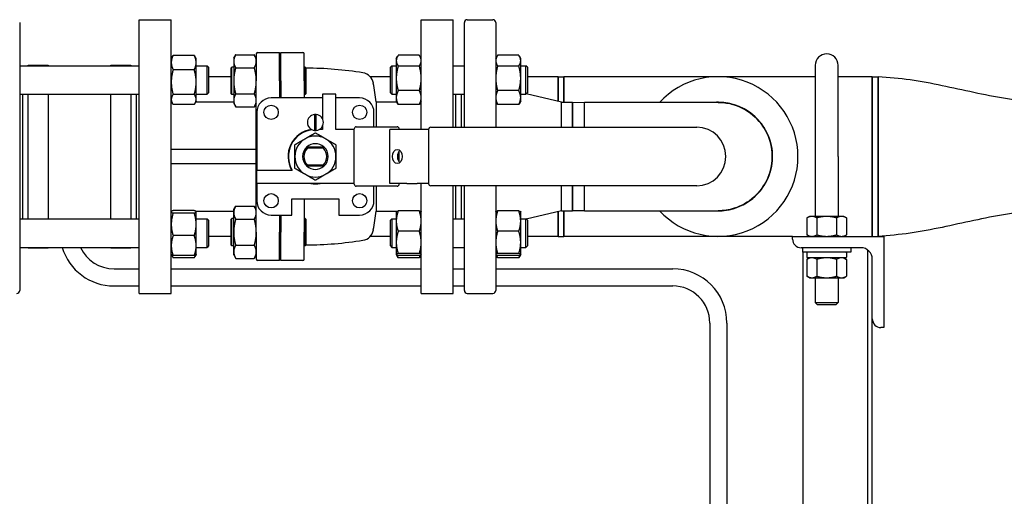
# Paper-space layout 'SHEET_3' of a CAD drawing. Header units: inches. Extents: x 3 to 360, y 8 to 227.
# Tile 66 of 117: x 253 to 275, y 97 to 108. Entities that reach past the tile are written whole.
import ezdxf

# ---------------------------------------------------------------- set-up
doc = ezdxf.new("R2010")
doc.units = ezdxf.units.IN
doc.header["$LTSCALE"] = 10.666667
doc.header["$MEASUREMENT"] = 0
doc.layers.get('0').update_dxf_attribs({"lineweight": 25})

psp = doc.layouts.new('SHEET_3')

# ---------------------------------------------------------------- linework, layer by layer
for p, q in [((253.17, 107.537), (253.17, 101.662)), ((255.793, 101.6), (255.793, 107.6)), ((255.793, 107.6), (256.493, 107.6)), ((256.493, 101.6), (256.493, 107.6)), ((261.973, 105.191), (261.973, 107.6)), ((261.973, 107.6), (262.673, 107.6)), ((262.673, 105.241), (262.673, 107.6)), ((262.92, 105.241), (262.92, 107.537)), ((262.983, 107.6), (263.545, 107.6)), ((263.608, 107.537), (263.608, 105.241)), ((258.389, 106.88), (258.868, 106.88)), ((258.868, 106.259), (258.868, 106.88)), ((258.898, 106.259), (258.898, 106.88)), ((258.898, 106.88), (259.376, 106.88)), ((256.493, 106.748), (256.519, 106.793)), ((256.998, 106.818), (256.534, 106.818)), ((257.039, 106.748), (257.013, 106.793)), ((257.039, 106.66), (257.039, 106.748)), ((257.039, 106.232), (257.039, 106.66)), ((257.862, 106.755), (257.906, 106.832)), ((257.862, 106.755), (257.862, 106.689)), ((257.862, 106.689), (257.862, 106.259)), ((257.906, 106.832), (258.313, 106.832)), ((258.358, 106.755), (258.313, 106.832)), ((258.358, 106.849), (258.358, 106.259)), ((258.868, 106.84), (258.898, 106.84)), ((259.408, 106.259), (259.408, 106.849)), ((261.426, 106.748), (261.456, 106.8)), ((261.426, 106.748), (261.426, 106.702)), ((261.426, 106.702), (261.426, 106.314)), ((261.931, 106.819), (261.468, 106.819)), ((261.973, 106.748), (261.943, 106.8)), ((263.608, 106.748), (263.637, 106.8)), ((264.113, 106.819), (263.649, 106.819)), ((264.154, 106.748), (264.125, 106.8)), ((264.154, 106.702), (264.154, 106.748)), ((264.154, 106.314), (264.154, 106.702)), ((253.17, 106.592), (255.793, 106.592)), ((253.358, 106.592), (253.358, 106.6)), ((253.358, 106.6), (253.795, 106.6)), ((253.795, 106.6), (253.795, 106.592)), ((255.17, 106.592), (255.17, 106.6)), ((255.17, 106.6), (255.608, 106.6)), ((255.608, 106.6), (255.608, 106.592)), ((256.998, 106.502), (256.534, 106.502)), ((257.039, 106.592), (257.279, 106.592)), ((257.279, 105.967), (257.279, 106.592)), ((257.311, 106.561), (257.279, 106.592)), ((257.311, 106.561), (257.311, 105.998)), ((257.802, 106.537), (257.822, 106.557)), ((257.802, 106.537), (257.802, 105.982)), ((257.822, 105.962), (257.822, 106.557)), ((257.862, 106.557), (257.822, 106.557)), ((257.906, 106.545), (258.313, 106.545)), ((259.428, 106.557), (259.408, 106.557)), ((259.428, 106.557), (259.428, 105.962)), ((259.448, 106.537), (259.428, 106.557)), ((259.448, 105.982), (259.448, 106.537)), ((261.301, 106.561), (261.332, 106.592)), ((261.301, 105.998), (261.301, 106.561)), ((261.332, 106.592), (261.332, 105.967)), ((261.332, 106.592), (261.426, 106.592)), ((261.931, 106.584), (261.468, 106.584)), ((262.673, 106.592), (262.92, 106.592)), ((264.113, 106.584), (263.649, 106.584)), ((264.154, 106.592), (264.269, 106.592)), ((264.269, 105.967), (264.269, 106.592)), ((264.301, 106.561), (264.269, 106.592)), ((264.301, 106.561), (264.301, 105.998)), ((270.613, 106.6), (270.613, 104.6)), ((271.113, 104.6), (271.113, 106.6)), ((257.039, 105.852), (257.039, 106.232)), ((257.802, 106.35), (257.311, 106.35)), ((257.862, 106.259), (257.862, 105.83)), ((258.358, 102.941), (258.358, 106.259)), ((258.868, 106.259), (258.868, 105.884)), ((258.898, 106.259), (258.898, 105.884)), ((259.408, 106.259), (259.408, 105.884)), ((261.301, 106.35), (260.854, 106.35)), ((261.426, 106.314), (261.426, 105.892)), ((264.154, 105.892), (264.154, 106.314)), ((264.978, 106.35), (264.301, 106.35)), ((264.978, 106.35), (264.978, 105.806)), ((264.978, 105.806), (264.978, 106.35)), ((264.978, 106.35), (265.103, 106.35)), ((265.103, 105.79), (265.103, 106.35)), ((268.483, 106.35), (265.103, 106.35)), ((265.103, 106.35), (265.103, 105.79)), ((270.613, 106.35), (268.483, 106.35)), ((271.863, 106.35), (271.113, 106.35)), ((271.863, 106.35), (271.863, 102.85)), ((271.863, 104.6), (271.863, 106.35)), ((271.863, 106.35), (271.988, 106.35)), ((271.988, 102.85), (271.988, 106.35)), ((271.988, 106.35), (271.988, 102.85)), ((257.311, 105.998), (257.279, 105.967)), ((261.301, 105.998), (261.332, 105.967)), ((261.931, 106.044), (261.468, 106.044)), ((264.113, 106.044), (263.649, 106.044)), ((264.301, 105.998), (264.269, 105.967)), ((253.17, 105.967), (255.793, 105.967)), ((253.233, 105.967), (253.233, 103.233)), ((253.358, 103.233), (253.358, 105.967)), ((253.795, 105.967), (253.795, 103.233)), ((255.17, 103.233), (255.17, 105.967)), ((255.608, 105.967), (255.608, 103.233)), ((255.733, 103.233), (255.733, 105.967)), ((256.493, 105.811), (256.519, 105.765)), ((256.998, 105.963), (256.534, 105.963)), ((257.039, 105.811), (257.013, 105.765)), ((257.033, 105.8), (257.862, 105.8)), ((257.039, 105.967), (257.279, 105.967)), ((257.039, 105.811), (257.039, 105.852)), ((257.802, 105.982), (257.822, 105.962)), ((257.862, 105.962), (257.822, 105.962)), ((257.862, 105.83), (257.862, 105.764)), ((257.906, 105.973), (258.313, 105.973)), ((259.809, 105.884), (258.683, 105.884)), ((259.428, 105.962), (259.408, 105.962)), ((259.448, 105.982), (259.428, 105.962)), ((259.809, 105.965), (259.809, 105.428)), ((260.101, 105.965), (259.809, 105.965)), ((260.101, 105.191), (260.101, 105.965)), ((260.623, 105.884), (260.101, 105.884)), ((260.985, 105.8), (260.985, 105.251)), ((260.985, 105.8), (261.432, 105.8)), ((261.332, 105.967), (261.426, 105.967)), ((261.426, 105.892), (261.426, 105.811)), ((261.426, 105.811), (261.456, 105.759)), ((261.973, 105.811), (261.943, 105.759)), ((262.673, 105.967), (262.92, 105.967)), ((262.733, 105.241), (262.733, 105.967)), ((262.858, 105.241), (262.858, 105.967)), ((263.608, 105.811), (263.637, 105.759)), ((264.154, 105.811), (264.125, 105.759)), ((264.154, 105.967), (264.269, 105.967)), ((264.154, 105.811), (264.154, 105.892)), ((265.045, 105.79), (264.275, 105.973)), ((265.045, 105.241), (265.045, 105.79)), ((265.045, 105.79), (265.287, 105.79)), ((265.287, 105.241), (265.287, 105.79)), ((265.287, 105.79), (265.287, 105.241)), ((265.287, 105.79), (265.553, 105.787)), ((268.482, 105.787), (265.553, 105.787)), ((256.998, 105.741), (256.534, 105.741)), ((257.862, 105.764), (257.906, 105.687)), ((257.906, 105.687), (258.313, 105.687)), ((258.358, 105.764), (258.313, 105.687)), ((258.369, 105.57), (258.369, 104.301)), ((260.937, 105.251), (260.937, 105.57)), ((261.931, 105.74), (261.468, 105.74)), ((264.113, 105.74), (263.649, 105.74)), ((259.633, 105.522), (259.633, 105.172)), ((259.673, 105.172), (259.673, 105.522)), ((259.809, 105.191), (259.734, 105.191)), ((259.809, 105.265), (259.809, 105.191)), ((260.505, 105.191), (260.101, 105.191)), ((260.505, 103.994), (260.505, 105.206)), ((260.55, 105.251), (261.243, 105.251)), ((261.243, 105.251), (261.445, 105.251)), ((261.659, 105.191), (261.285, 105.191)), ((261.285, 104.009), (261.285, 105.191)), ((261.49, 105.191), (261.49, 105.206)), ((261.883, 105.191), (261.659, 105.191)), ((262.133, 105.191), (261.883, 105.191)), ((262.133, 105.191), (262.133, 104.009)), ((262.183, 105.241), (268.012, 105.241)), ((258.358, 104.756), (256.493, 104.756)), ((259.467, 104.811), (259.839, 104.811)), ((259.827, 104.781), (259.478, 104.781)), ((261.49, 104.482), (261.49, 104.718)), ((270.613, 104.6), (270.613, 103.287)), ((271.113, 104.6), (271.113, 103.287)), ((271.863, 102.85), (271.863, 104.6)), ((256.493, 104.444), (258.358, 104.444)), ((258.369, 104.301), (259.143, 104.301)), ((258.369, 104.009), (258.369, 104.301)), ((259.839, 104.389), (259.467, 104.389)), ((259.478, 104.419), (259.827, 104.419)), ((258.369, 104.009), (258.369, 103.63)), ((260.505, 104.009), (258.369, 104.009)), ((261.243, 103.949), (260.55, 103.949)), ((260.937, 103.63), (260.937, 103.949)), ((260.985, 103.949), (260.985, 103.4)), ((261.445, 103.949), (261.243, 103.949)), ((261.659, 104.009), (261.285, 104.009)), ((261.49, 103.994), (261.49, 104.009)), ((261.659, 104.009), (261.883, 104.009)), ((262.133, 104.009), (261.883, 104.009)), ((261.973, 101.6), (261.973, 104.009)), ((268.012, 103.959), (262.183, 103.959)), ((262.673, 101.6), (262.673, 103.959)), ((262.733, 103.233), (262.733, 103.959)), ((262.858, 103.233), (262.858, 103.959)), ((262.92, 101.662), (262.92, 103.959)), ((263.608, 103.959), (263.608, 101.662)), ((265.045, 103.41), (265.045, 103.959)), ((265.287, 103.41), (265.287, 103.959)), ((265.287, 103.959), (265.287, 103.41)), ((259.139, 103.316), (259.139, 103.675)), ((259.139, 103.675), (260.166, 103.675)), ((259.408, 103.675), (259.408, 102.941)), ((260.166, 103.675), (260.166, 103.316)), ((256.998, 103.414), (256.534, 103.414)), ((257.029, 103.4), (257.862, 103.4)), ((257.038, 103.392), (257.033, 103.4)), ((257.862, 103.436), (257.906, 103.513)), ((257.862, 103.37), (257.862, 103.436)), ((257.906, 103.513), (258.313, 103.513)), ((258.358, 103.436), (258.313, 103.513)), ((260.985, 103.4), (261.441, 103.4)), ((261.426, 103.391), (261.432, 103.4)), ((261.931, 103.408), (261.468, 103.408)), ((264.113, 103.408), (263.649, 103.408)), ((265.045, 103.41), (264.275, 103.227)), ((265.045, 103.41), (265.287, 103.41)), ((265.103, 102.85), (265.103, 103.41)), ((265.103, 103.41), (265.103, 102.85)), ((265.553, 103.412), (265.287, 103.41)), ((265.553, 103.412), (268.482, 103.412)), ((253.17, 103.233), (255.793, 103.233)), ((256.493, 103.389), (256.494, 103.392)), ((256.998, 103.36), (256.534, 103.36)), ((257.039, 103.389), (257.038, 103.392)), ((257.039, 103.387), (257.039, 103.389)), ((257.039, 103.113), (257.039, 103.387)), ((257.039, 103.233), (257.279, 103.233)), ((257.279, 102.608), (257.279, 103.233)), ((257.311, 103.202), (257.279, 103.233)), ((257.311, 103.202), (257.311, 102.639)), ((257.802, 103.218), (257.822, 103.238)), ((257.802, 103.218), (257.802, 102.663)), ((257.822, 102.643), (257.822, 103.238)), ((257.862, 103.238), (257.822, 103.238)), ((257.862, 102.941), (257.862, 103.37)), ((257.906, 103.227), (258.313, 103.227)), ((258.683, 103.316), (259.139, 103.316)), ((258.868, 103.316), (258.868, 102.941)), ((258.898, 103.316), (258.898, 102.941)), ((259.428, 103.238), (259.408, 103.238)), ((259.428, 103.238), (259.428, 102.643)), ((259.448, 103.218), (259.428, 103.238)), ((259.448, 102.663), (259.448, 103.218)), ((260.166, 103.316), (260.623, 103.316)), ((261.301, 103.202), (261.332, 103.233)), ((261.301, 102.639), (261.301, 103.202)), ((261.332, 103.233), (261.332, 102.608)), ((261.332, 103.233), (261.426, 103.233)), ((261.426, 103.389), (261.426, 103.391)), ((261.426, 103.389), (261.426, 103.184)), ((261.426, 103.184), (261.426, 102.717)), ((261.973, 103.389), (261.972, 103.391)), ((262.673, 103.233), (262.92, 103.233)), ((263.608, 103.389), (263.608, 103.391)), ((264.154, 103.389), (264.154, 103.391)), ((264.154, 103.184), (264.154, 103.389)), ((264.154, 103.233), (264.269, 103.233)), ((264.154, 102.717), (264.154, 103.184)), ((264.269, 102.608), (264.269, 103.233)), ((264.301, 103.202), (264.269, 103.233)), ((264.301, 103.202), (264.301, 102.639)), ((264.978, 103.394), (264.978, 102.85)), ((264.978, 102.85), (264.978, 103.394)), ((270.488, 103.287), (270.43, 103.254)), ((270.43, 103.254), (270.43, 102.883)), ((270.538, 103.287), (270.488, 103.287)), ((270.863, 103.287), (270.538, 103.287)), ((270.646, 103.254), (270.646, 102.883)), ((271.187, 103.287), (270.863, 103.287)), ((271.079, 103.254), (271.079, 102.883)), ((271.238, 103.287), (271.187, 103.287)), ((271.238, 103.287), (271.296, 103.254)), ((271.296, 103.254), (271.296, 102.883)), ((257.039, 102.647), (257.039, 103.113)), ((256.998, 102.866), (256.534, 102.866)), ((257.802, 102.85), (257.311, 102.85)), ((257.862, 102.511), (257.862, 102.941)), ((258.358, 102.941), (258.358, 102.351)), ((258.868, 102.32), (258.868, 102.941)), ((258.898, 102.32), (258.898, 102.941)), ((259.408, 102.351), (259.408, 102.941)), ((261.301, 102.85), (260.854, 102.85)), ((261.931, 102.961), (261.468, 102.961)), ((264.113, 102.961), (263.649, 102.961)), ((264.978, 102.85), (264.301, 102.85)), ((264.978, 102.85), (265.103, 102.85)), ((268.483, 102.85), (265.103, 102.85)), ((270.113, 102.85), (268.483, 102.85)), ((270.113, 102.85), (272.113, 102.85)), ((270.113, 102.79), (270.113, 102.85)), ((270.488, 102.85), (270.43, 102.883)), ((271.238, 102.85), (271.296, 102.883)), ((272.113, 102.85), (272.113, 100.85)), ((253.17, 102.608), (255.793, 102.608)), ((253.358, 102.6), (253.358, 102.608)), ((253.358, 102.6), (253.795, 102.6)), ((253.795, 102.608), (253.795, 102.6)), ((255.17, 102.6), (255.17, 102.608)), ((255.17, 102.6), (255.608, 102.6)), ((255.608, 102.608), (255.608, 102.6)), ((257.039, 102.452), (257.039, 102.647)), ((257.039, 102.608), (257.279, 102.608)), ((257.311, 102.639), (257.279, 102.608)), ((257.802, 102.663), (257.822, 102.643)), ((257.862, 102.643), (257.822, 102.643)), ((257.906, 102.654), (258.313, 102.654)), ((259.428, 102.643), (259.408, 102.643)), ((259.448, 102.663), (259.428, 102.643)), ((261.301, 102.639), (261.332, 102.608)), ((261.332, 102.608), (261.426, 102.608)), ((261.426, 102.717), (261.426, 102.453)), ((262.673, 102.608), (262.92, 102.608)), ((264.154, 102.453), (264.154, 102.717)), ((264.154, 102.608), (264.269, 102.608)), ((264.301, 102.639), (264.269, 102.608)), ((271.613, 102.6), (270.303, 102.6)), ((270.332, 102.6), (270.332, 102.505)), ((271.394, 102.6), (271.394, 102.505)), ((271.765, 89.33), (271.765, 102.548)), ((256.493, 102.452), (256.494, 102.449)), ((256.494, 102.449), (256.519, 102.406)), ((256.998, 102.427), (256.534, 102.427)), ((256.998, 102.382), (256.534, 102.382)), ((257.038, 102.449), (257.013, 102.406)), ((257.039, 102.452), (257.038, 102.449)), ((257.862, 102.445), (257.862, 102.511)), ((257.862, 102.445), (257.906, 102.368)), ((257.906, 102.368), (258.313, 102.368)), ((258.358, 102.445), (258.313, 102.368)), ((258.868, 102.32), (258.389, 102.32)), ((258.868, 102.36), (258.898, 102.36)), ((259.376, 102.32), (258.898, 102.32)), ((261.426, 102.453), (261.426, 102.452)), ((261.426, 102.452), (261.426, 102.451)), ((261.426, 102.451), (261.456, 102.4)), ((261.931, 102.473), (261.468, 102.473)), ((261.931, 102.433), (261.468, 102.433)), ((261.931, 102.381), (261.468, 102.381)), ((261.972, 102.451), (261.943, 102.4)), ((261.973, 102.452), (261.972, 102.451)), ((263.608, 102.452), (263.608, 102.451)), ((263.608, 102.451), (263.637, 102.4)), ((264.113, 102.473), (263.649, 102.473)), ((264.113, 102.433), (263.649, 102.433)), ((264.113, 102.381), (263.649, 102.381)), ((264.154, 102.451), (264.125, 102.4)), ((264.154, 102.452), (264.154, 102.453)), ((264.154, 102.452), (264.154, 102.451)), ((271.394, 102.505), (270.332, 102.505)), ((270.35, 90.085), (270.35, 102.505)), ((270.43, 102.491), (270.43, 102.394)), ((270.488, 102.38), (270.43, 102.346)), ((270.43, 102.346), (270.43, 101.976)), ((271.283, 102.38), (270.445, 102.38)), ((270.646, 102.346), (270.646, 101.976)), ((271.079, 102.346), (271.079, 101.976)), ((271.238, 102.38), (271.296, 102.346)), ((271.296, 102.346), (271.296, 101.976)), ((271.297, 102.491), (271.297, 102.394)), ((271.863, 101.04), (271.863, 102.35)), ((255.238, 102.137), (255.793, 102.137)), ((256.493, 102.137), (261.973, 102.137)), ((262.673, 102.137), (262.92, 102.137)), ((263.608, 102.137), (267.488, 102.137)), ((270.488, 101.942), (270.43, 101.976)), ((270.488, 101.942), (270.538, 101.942)), ((270.538, 101.942), (270.863, 101.942)), ((270.613, 101.942), (270.613, 101.4)), ((270.863, 101.942), (271.187, 101.942)), ((271.113, 101.942), (271.113, 101.4)), ((271.187, 101.942), (271.238, 101.942)), ((271.238, 101.942), (271.296, 101.976)), ((255.238, 101.762), (255.793, 101.762)), ((256.493, 101.762), (261.973, 101.762)), ((262.673, 101.762), (262.92, 101.762)), ((263.608, 101.762), (267.488, 101.762)), ((255.793, 101.6), (256.493, 101.6)), ((261.973, 101.6), (262.673, 101.6)), ((262.983, 101.6), (263.545, 101.6)), ((270.613, 101.4), (271.113, 101.4)), ((270.663, 101.35), (270.613, 101.4)), ((271.063, 101.35), (270.663, 101.35)), ((271.063, 101.35), (271.113, 101.4)), ((271.863, 89.33), (271.863, 101.04)), ((268.3, 100.95), (268.3, 89.92)), ((268.675, 100.95), (268.675, 89.92)), ((272.113, 100.85), (272.053, 100.85))]:
    psp.add_line(p, q)
for centre in [(258.683, 105.57), (260.623, 105.57), (258.683, 103.63), (260.623, 103.63)]:
    psp.add_circle(centre, 0.157)
for centre, radius, start, end in [((262.983, 107.537), 0.0625, 90, 180), ((263.545, 107.537), 0.0625, 0, 90), ((258.389, 106.849), 0.0313, 90, 180), ((259.376, 106.849), 0.0313, 0, 90), ((270.863, 106.6), 0.25, 0, 180), ((259.408, 98.458), 8.08, 80.8258, 89.7246), ((260.652, 106.162), 0.276, 9.7886, 80.8258), ((251.595, 104.6), 9.466, 7.2827, 9.7886), ((268.483, 104.6), 1.75, 222.7321, 137.2679), ((268.483, 104.6), 1.75, 222.7321, 137.2679), ((258.683, 105.57), 0.314, 90, 180), ((260.623, 105.57), 0.314, 0, 90), ((268.483, 104.6), 1.19, 266.2854, 93.7146), ((268.483, 104.6), 1.19, 89.954, 93.7146), ((268.483, 104.6), 1.19, 270, 89.954), ((259.653, 105.347), 0.176, 96.5157, 263.4843), ((259.653, 105.347), 0.176, 83.4843, 96.5157), ((259.653, 105.347), 0.176, 276.5157, 83.4843), ((259.653, 104.6), 0.6, 98.2987, 209.8696), ((259.653, 104.6), 0.591, 97.0393, 210.3718), ((259.653, 105.347), 0.176, 263.4843, 276.5157), ((259.653, 104.6), 0.6, 80.0658, 81.7013), ((260.55, 105.206), 0.045, 90, 180), ((261.445, 105.206), 0.045, 0, 90), ((262.183, 105.191), 0.05, 90, 180), ((268.012, 104.6), 0.641, 270, 90), ((259.653, 104.6), 0.45, 120, 180), ((259.653, 104.6), 0.45, 60, 120), ((259.653, 104.6), 0.45, 0, 60), ((259.653, 104.6), 0.281, 131.4096, 228.5904), ((259.653, 104.6), 0.251, 133.9332, 226.0668), ((259.653, 104.6), 0.281, 48.5904, 131.4096), ((259.653, 104.6), 0.251, 313.9332, 46.0668), ((259.653, 104.6), 0.281, 311.4096, 48.5904), ((259.653, 104.6), 0.45, 180, 240), ((259.653, 104.6), 0.45, 300, 0), ((259.653, 104.6), 0.281, 228.5904, 311.4096), ((259.653, 104.6), 0.45, 240, 300), ((259.653, 104.6), 0.6, 260.0658, 279.9342), ((260.55, 103.994), 0.045, 180, 270), ((261.445, 103.994), 0.045, 270, 0), ((262.183, 104.009), 0.05, 180, 270), ((258.683, 103.63), 0.314, 180, 270), ((260.623, 103.63), 0.314, 270, 0), ((251.595, 104.6), 9.466, 350.2114, 352.7173), ((268.483, 104.6), 1.19, 266.2854, 270), ((260.652, 103.037), 0.276, 279.1742, 350.2114), ((259.408, 110.742), 8.08, 270.2754, 279.1742), ((270.303, 102.79), 0.19, 180, 270), ((255.238, 102.95), 1.188, 196.7321, 270), ((255.238, 102.95), 0.812, 204.8834, 270), ((271.613, 102.35), 0.25, 0, 90), ((258.389, 102.351), 0.0313, 180, 270), ((259.376, 102.351), 0.0313, 270, 0), ((271.283, 102.491), 0.0143, 0, 90), ((271.283, 102.394), 0.0143, 270, 0), ((267.488, 100.95), 1.187, 0, 90), ((267.488, 100.95), 0.812, 0, 90), ((253.108, 101.662), 0.0625, 270, 0), ((262.983, 101.662), 0.0625, 180, 270), ((263.545, 101.662), 0.0625, 270, 0), ((272.053, 101.04), 0.19, 180, 270)]:
    psp.add_arc(centre, radius, start, end)
psp.add_ellipse((261.449, 104.6), major_axis=(0, -0.156), ratio=0.695755)
psp.add_ellipse((261.561, 104.6), major_axis=(0, -0.156), ratio=0.695755, start_param=3.683022, end_param=5.741756)
for points, weights in [([(256.534, 106.818), (256.493, 106.733), (256.493, 106.66)], [1.10906450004, 1.0930923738, 1]), ([(256.493, 106.66), (256.493, 106.586), (256.534, 106.502)], [1, 1.0930923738, 1.10906450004]), ([(256.519, 106.793), (256.526, 106.805), (256.534, 106.818)], [1.09876671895, 1.10566372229, 1.10906450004]), ([(256.998, 106.818), (257.006, 106.805), (257.013, 106.793)], [1.10906450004, 1.10566372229, 1.09876671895]), ([(257.039, 106.66), (257.039, 106.733), (256.998, 106.818)], [1, 1.0930923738, 1.10906450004]), ([(256.998, 106.502), (257.039, 106.586), (257.039, 106.66)], [1.10906450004, 1.0930923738, 1]), ([(257.906, 106.832), (257.862, 106.755), (257.862, 106.689)], [1.79590111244, 1.93481454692, 1.93481454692]), ([(257.862, 106.689), (257.862, 106.622), (257.906, 106.545)], [1.93481454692, 1.93481454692, 1.79590111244]), ([(258.358, 106.689), (258.358, 106.755), (258.313, 106.832)], [1.93481454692, 1.93481454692, 1.79590111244]), ([(258.313, 106.545), (258.358, 106.622), (258.358, 106.689)], [1.79590111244, 1.93481454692, 1.93481454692]), ([(261.468, 106.819), (261.426, 106.756), (261.426, 106.702)], [1.10906450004, 1.0930923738, 1]), ([(261.426, 106.702), (261.426, 106.647), (261.468, 106.584)], [1, 1.0930923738, 1.10906450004]), ([(261.973, 106.702), (261.973, 106.756), (261.931, 106.819)], [1, 1.0930923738, 1.10906450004]), ([(261.931, 106.584), (261.973, 106.647), (261.973, 106.702)], [1.10906450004, 1.0930923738, 1]), ([(263.649, 106.819), (263.608, 106.756), (263.608, 106.702)], [1.10906450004, 1.0930923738, 1]), ([(263.608, 106.702), (263.608, 106.647), (263.649, 106.584)], [1, 1.0930923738, 1.10906450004]), ([(264.154, 106.702), (264.154, 106.756), (264.113, 106.819)], [1, 1.0930923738, 1.10906450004]), ([(264.113, 106.584), (264.154, 106.647), (264.154, 106.702)], [1.10906450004, 1.0930923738, 1]), ([(256.534, 106.502), (256.493, 106.357), (256.493, 106.232)], [1.10906450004, 1.0930923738, 1]), ([(257.039, 106.232), (257.039, 106.357), (256.998, 106.502)], [1, 1.0930923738, 1.10906450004]), ([(257.906, 106.545), (257.862, 106.392), (257.862, 106.259)], [1.79590111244, 1.93481454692, 1.93481454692]), ([(258.358, 106.259), (258.358, 106.392), (258.313, 106.545)], [1.93481454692, 1.93481454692, 1.79590111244]), ([(261.468, 106.584), (261.426, 106.439), (261.426, 106.314)], [1.10906450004, 1.0930923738, 1]), ([(261.973, 106.314), (261.973, 106.439), (261.931, 106.584)], [1, 1.0930923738, 1.10906450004]), ([(263.649, 106.584), (263.608, 106.439), (263.608, 106.314)], [1.10906450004, 1.0930923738, 1]), ([(264.154, 106.314), (264.154, 106.439), (264.113, 106.584)], [1, 1.0930923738, 1.10906450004]), ([(256.493, 106.232), (256.493, 106.107), (256.534, 105.963)], [1, 1.0930923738, 1.10906450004]), ([(256.998, 105.963), (257.039, 106.107), (257.039, 106.232)], [1.10906450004, 1.0930923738, 1]), ([(257.862, 106.259), (257.862, 106.126), (257.906, 105.973)], [1.93481454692, 1.93481454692, 1.79590111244]), ([(258.313, 105.973), (258.358, 106.126), (258.358, 106.259)], [1.79590111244, 1.93481454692, 1.93481454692]), ([(261.426, 106.314), (261.426, 106.189), (261.468, 106.044)], [1, 1.0930923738, 1.10906450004]), ([(261.931, 106.044), (261.973, 106.189), (261.973, 106.314)], [1.10906450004, 1.0930923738, 1]), ([(263.608, 106.314), (263.608, 106.189), (263.649, 106.044)], [1, 1.0930923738, 1.10906450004]), ([(264.113, 106.044), (264.154, 106.189), (264.154, 106.314)], [1.10906450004, 1.0930923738, 1]), ([(261.468, 106.044), (261.426, 105.963), (261.426, 105.892)], [1.10906450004, 1.0930923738, 1]), ([(261.973, 105.892), (261.973, 105.963), (261.931, 106.044)], [1, 1.0930923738, 1.10906450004]), ([(263.649, 106.044), (263.608, 105.963), (263.608, 105.892)], [1.10906450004, 1.0930923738, 1]), ([(264.154, 105.892), (264.154, 105.963), (264.113, 106.044)], [1, 1.0930923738, 1.10906450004]), ([(256.534, 105.963), (256.493, 105.903), (256.493, 105.852)], [1.10906450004, 1.0930923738, 1]), ([(256.493, 105.852), (256.493, 105.8), (256.534, 105.741)], [1, 1.0930923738, 1.10906450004]), ([(257.039, 105.852), (257.039, 105.903), (256.998, 105.963)], [1, 1.0930923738, 1.10906450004]), ([(256.998, 105.741), (257.039, 105.8), (257.039, 105.852)], [1.10906450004, 1.0930923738, 1]), ([(257.906, 105.973), (257.862, 105.896), (257.862, 105.83)], [1.79590111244, 1.93481454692, 1.93481454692]), ([(257.862, 105.83), (257.862, 105.764), (257.906, 105.687)], [1.93481454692, 1.93481454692, 1.79590111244]), ([(258.358, 105.83), (258.358, 105.896), (258.313, 105.973)], [1.93481454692, 1.93481454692, 1.79590111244]), ([(258.313, 105.687), (258.358, 105.764), (258.358, 105.83)], [1.79590111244, 1.93481454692, 1.93481454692]), ([(261.426, 105.892), (261.426, 105.821), (261.468, 105.74)], [1, 1.0930923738, 1.10906450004]), ([(261.931, 105.74), (261.973, 105.821), (261.973, 105.892)], [1.10906450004, 1.0930923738, 1]), ([(263.608, 105.892), (263.608, 105.821), (263.649, 105.74)], [1, 1.0930923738, 1.10906450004]), ([(264.113, 105.74), (264.154, 105.821), (264.154, 105.892)], [1.10906450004, 1.0930923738, 1]), ([(261.468, 105.74), (261.461, 105.749), (261.456, 105.759)], [1.10906450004, 1.10652886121, 1.10204957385]), ([(261.943, 105.759), (261.937, 105.749), (261.931, 105.74)], [1.10204957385, 1.10652886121, 1.10906450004]), ([(263.649, 105.74), (263.643, 105.749), (263.637, 105.759)], [1.10906450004, 1.10652886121, 1.10204957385]), ([(264.125, 105.759), (264.119, 105.749), (264.113, 105.74)], [1.10204957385, 1.10652886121, 1.10906450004]), ([(259.203, 104.86), (259.323, 104.929), (259.428, 104.99)], [1.44984685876, 1.56199290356, 1.56199290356]), ([(259.428, 104.99), (259.532, 105.05), (259.653, 105.12)], [1.56199290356, 1.56199290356, 1.44984685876]), ([(259.653, 105.12), (259.773, 105.05), (259.878, 104.99)], [1.44984685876, 1.56199290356, 1.56199290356]), ([(259.878, 104.99), (259.982, 104.929), (260.103, 104.86)], [1.56199290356, 1.56199290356, 1.44984685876]), ([(259.203, 104.6), (259.203, 104.721), (259.203, 104.86)], [1.56199290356, 1.56199290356, 1.44984685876]), ([(260.103, 104.86), (260.103, 104.721), (260.103, 104.6)], [1.44984685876, 1.56199290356, 1.56199290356]), ([(259.203, 104.34), (259.203, 104.479), (259.203, 104.6)], [1.44984685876, 1.56199290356, 1.56199290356]), ([(260.103, 104.6), (260.103, 104.479), (260.103, 104.34)], [1.56199290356, 1.56199290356, 1.44984685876]), ([(259.428, 104.21), (259.323, 104.271), (259.203, 104.34)], [1.56199290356, 1.56199290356, 1.44984685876]), ([(260.103, 104.34), (259.982, 104.271), (259.878, 104.21)], [1.44984685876, 1.56199290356, 1.56199290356]), ([(259.653, 104.08), (259.532, 104.15), (259.428, 104.21)], [1.44984685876, 1.56199290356, 1.56199290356]), ([(259.878, 104.21), (259.773, 104.15), (259.653, 104.08)], [1.56199290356, 1.56199290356, 1.44984685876]), ([(256.534, 103.414), (256.493, 103.4), (256.493, 103.387)], [1.10906450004, 1.0930923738, 1]), ([(257.039, 103.387), (257.039, 103.4), (256.998, 103.414)], [1, 1.0930923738, 1.10906450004]), ([(257.906, 103.513), (257.862, 103.436), (257.862, 103.37)], [1.79590111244, 1.93481454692, 1.93481454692]), ([(258.358, 103.37), (258.358, 103.436), (258.313, 103.513)], [1.93481454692, 1.93481454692, 1.79590111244]), ([(261.468, 103.408), (261.426, 103.288), (261.426, 103.184)], [1.10906450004, 1.0930923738, 1]), ([(261.426, 103.391), (261.431, 103.399), (261.468, 103.408)], [1.0226401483, 1.09514372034, 1.10906450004]), ([(261.436, 103.4), (261.436, 103.399), (261.435, 103.397)], [1.07289364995, 1.07165176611, 1.07037081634]), ([(261.931, 103.408), (261.967, 103.399), (261.972, 103.391)], [1.10906450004, 1.09514372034, 1.0226401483]), ([(261.973, 103.184), (261.973, 103.288), (261.931, 103.408)], [1, 1.0930923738, 1.10906450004]), ([(263.649, 103.408), (263.608, 103.288), (263.608, 103.184)], [1.10906450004, 1.0930923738, 1]), ([(263.608, 103.391), (263.613, 103.399), (263.649, 103.408)], [1.0226401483, 1.09514372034, 1.10906450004]), ([(264.113, 103.408), (264.149, 103.399), (264.154, 103.391)], [1.10906450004, 1.09514372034, 1.0226401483]), ([(264.154, 103.184), (264.154, 103.288), (264.113, 103.408)], [1, 1.0930923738, 1.10906450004]), ([(256.493, 103.387), (256.493, 103.374), (256.534, 103.36)], [1, 1.0930923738, 1.10906450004]), ([(256.534, 103.36), (256.493, 103.228), (256.493, 103.113)], [1.10906450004, 1.0930923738, 1]), ([(256.998, 103.36), (257.039, 103.374), (257.039, 103.387)], [1.10906450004, 1.0930923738, 1]), ([(257.039, 103.113), (257.039, 103.228), (256.998, 103.36)], [1, 1.0930923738, 1.10906450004]), ([(257.862, 103.37), (257.862, 103.303), (257.906, 103.227)], [1.93481454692, 1.93481454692, 1.79590111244]), ([(257.906, 103.227), (257.862, 103.073), (257.862, 102.941)], [1.79590111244, 1.93481454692, 1.93481454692]), ([(258.313, 103.227), (258.358, 103.303), (258.358, 103.37)], [1.79590111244, 1.93481454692, 1.93481454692]), ([(258.358, 102.941), (258.358, 103.073), (258.313, 103.227)], [1.93481454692, 1.93481454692, 1.79590111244]), ([(261.426, 103.184), (261.426, 103.081), (261.468, 102.961)], [1, 1.0930923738, 1.10906450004]), ([(261.931, 102.961), (261.973, 103.081), (261.973, 103.184)], [1.10906450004, 1.0930923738, 1]), ([(263.608, 103.184), (263.608, 103.081), (263.649, 102.961)], [1, 1.0930923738, 1.10906450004]), ([(264.113, 102.961), (264.154, 103.081), (264.154, 103.184)], [1.10906450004, 1.0930923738, 1]), ([(270.538, 103.287), (270.488, 103.287), (270.43, 103.254)], [1, 1.0930923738, 1.10906450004]), ([(270.646, 103.254), (270.588, 103.287), (270.538, 103.287)], [1.10906450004, 1.0930923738, 1]), ([(270.863, 103.287), (270.762, 103.287), (270.646, 103.254)], [1, 1.0930923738, 1.10906450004]), ([(271.079, 103.254), (270.963, 103.287), (270.863, 103.287)], [1.10906450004, 1.0930923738, 1]), ([(271.187, 103.287), (271.137, 103.287), (271.079, 103.254)], [1, 1.0930923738, 1.10906450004]), ([(271.296, 103.254), (271.238, 103.287), (271.187, 103.287)], [1.10906450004, 1.0930923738, 1]), ([(256.493, 103.113), (256.493, 102.999), (256.534, 102.866)], [1, 1.0930923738, 1.10906450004]), ([(256.998, 102.866), (257.039, 102.999), (257.039, 103.113)], [1.10906450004, 1.0930923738, 1]), ([(256.534, 102.866), (256.493, 102.749), (256.493, 102.647)], [1.10906450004, 1.0930923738, 1]), ([(257.039, 102.647), (257.039, 102.749), (256.998, 102.866)], [1, 1.0930923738, 1.10906450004]), ([(257.862, 102.941), (257.862, 102.808), (257.906, 102.654)], [1.93481454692, 1.93481454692, 1.79590111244]), ([(258.313, 102.654), (258.358, 102.808), (258.358, 102.941)], [1.79590111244, 1.93481454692, 1.93481454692]), ([(261.468, 102.961), (261.426, 102.83), (261.426, 102.717)], [1.10906450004, 1.0930923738, 1]), ([(261.973, 102.717), (261.973, 102.83), (261.931, 102.961)], [1, 1.0930923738, 1.10906450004]), ([(263.649, 102.961), (263.608, 102.83), (263.608, 102.717)], [1.10906450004, 1.0930923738, 1]), ([(264.154, 102.717), (264.154, 102.83), (264.113, 102.961)], [1, 1.0930923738, 1.10906450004]), ([(270.43, 102.883), (270.488, 102.85), (270.538, 102.85)], [1.10906450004, 1.0930923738, 1]), ([(270.538, 102.85), (270.588, 102.85), (270.646, 102.883)], [1, 1.0930923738, 1.10906450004]), ([(270.646, 102.883), (270.762, 102.85), (270.863, 102.85)], [1.10906450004, 1.0930923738, 1]), ([(270.863, 102.85), (270.963, 102.85), (271.079, 102.883)], [1, 1.0930923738, 1.10906450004]), ([(271.079, 102.883), (271.137, 102.85), (271.187, 102.85)], [1.10906450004, 1.0930923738, 1]), ([(271.187, 102.85), (271.238, 102.85), (271.296, 102.883)], [1, 1.0930923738, 1.10906450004]), ([(256.493, 102.647), (256.493, 102.545), (256.534, 102.427)], [1, 1.0930923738, 1.10906450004]), ([(256.998, 102.427), (257.039, 102.545), (257.039, 102.647)], [1.10906450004, 1.0930923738, 1]), ([(257.906, 102.654), (257.862, 102.578), (257.862, 102.511)], [1.79590111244, 1.93481454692, 1.93481454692]), ([(258.358, 102.511), (258.358, 102.578), (258.313, 102.654)], [1.93481454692, 1.93481454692, 1.79590111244]), ([(261.426, 102.717), (261.426, 102.604), (261.468, 102.473)], [1, 1.0930923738, 1.10906450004]), ([(261.931, 102.473), (261.973, 102.604), (261.973, 102.717)], [1.10906450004, 1.0930923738, 1]), ([(263.608, 102.717), (263.608, 102.604), (263.649, 102.473)], [1, 1.0930923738, 1.10906450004]), ([(264.113, 102.473), (264.154, 102.604), (264.154, 102.717)], [1.10906450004, 1.0930923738, 1]), ([(256.534, 102.427), (256.5, 102.439), (256.494, 102.449)], [1.10906450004, 1.09587787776, 1.03012463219]), ([(256.502, 102.442), (256.512, 102.413), (256.534, 102.382)], [1.07037081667, 1.10058521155, 1.10906450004]), ([(257.038, 102.449), (257.032, 102.439), (256.998, 102.427)], [1.03012463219, 1.09587787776, 1.10906450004]), ([(256.998, 102.382), (257.02, 102.413), (257.03, 102.442)], [1.10906450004, 1.10058521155, 1.07037081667]), ([(257.862, 102.511), (257.862, 102.445), (257.906, 102.368)], [1.93481454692, 1.93481454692, 1.79590111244]), ([(258.313, 102.368), (258.358, 102.445), (258.358, 102.511)], [1.79590111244, 1.93481454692, 1.93481454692]), ([(261.468, 102.473), (261.426, 102.462), (261.426, 102.453)], [1.10906450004, 1.0930923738, 1]), ([(261.426, 102.453), (261.426, 102.444), (261.468, 102.433)], [1, 1.0930923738, 1.10906450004]), ([(261.442, 102.441), (261.452, 102.412), (261.468, 102.381)], [1.08508349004, 1.10287137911, 1.10906450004]), ([(261.468, 102.381), (261.461, 102.391), (261.456, 102.4)], [1.10906450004, 1.10652886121, 1.10204957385]), ([(261.973, 102.453), (261.973, 102.462), (261.931, 102.473)], [1, 1.0930923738, 1.10906450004]), ([(261.931, 102.433), (261.973, 102.444), (261.973, 102.453)], [1.10906450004, 1.0930923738, 1]), ([(261.931, 102.381), (261.947, 102.412), (261.957, 102.441)], [1.10906450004, 1.10287137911, 1.08508349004]), ([(261.943, 102.4), (261.937, 102.391), (261.931, 102.381)], [1.10204957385, 1.10652886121, 1.10906450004]), ([(263.649, 102.473), (263.608, 102.462), (263.608, 102.453)], [1.10906450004, 1.0930923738, 1]), ([(263.608, 102.453), (263.608, 102.444), (263.649, 102.433)], [1, 1.0930923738, 1.10906450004]), ([(263.624, 102.441), (263.633, 102.412), (263.649, 102.381)], [1.08508348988, 1.10287137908, 1.10906450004]), ([(263.649, 102.381), (263.643, 102.391), (263.637, 102.4)], [1.10906450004, 1.10652886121, 1.10204957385]), ([(264.154, 102.453), (264.154, 102.462), (264.113, 102.473)], [1, 1.0930923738, 1.10906450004]), ([(264.113, 102.433), (264.154, 102.444), (264.154, 102.453)], [1.10906450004, 1.0930923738, 1]), ([(264.113, 102.381), (264.129, 102.412), (264.138, 102.441)], [1.10906450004, 1.10287137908, 1.08508348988]), ([(264.125, 102.4), (264.119, 102.391), (264.113, 102.381)], [1.10204957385, 1.10652886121, 1.10906450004]), ([(270.538, 102.38), (270.488, 102.38), (270.43, 102.346)], [1, 1.0930923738, 1.10906450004]), ([(270.646, 102.346), (270.588, 102.38), (270.538, 102.38)], [1.10906450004, 1.0930923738, 1]), ([(270.863, 102.38), (270.762, 102.38), (270.646, 102.346)], [1, 1.0930923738, 1.10906450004]), ([(271.079, 102.346), (270.963, 102.38), (270.863, 102.38)], [1.10906450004, 1.0930923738, 1]), ([(271.187, 102.38), (271.137, 102.38), (271.079, 102.346)], [1, 1.0930923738, 1.10906450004]), ([(271.296, 102.346), (271.238, 102.38), (271.187, 102.38)], [1.10906450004, 1.0930923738, 1]), ([(270.43, 101.976), (270.488, 101.942), (270.538, 101.942)], [1.10906450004, 1.0930923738, 1]), ([(270.538, 101.942), (270.588, 101.942), (270.646, 101.976)], [1, 1.0930923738, 1.10906450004]), ([(270.646, 101.976), (270.762, 101.942), (270.863, 101.942)], [1.10906450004, 1.0930923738, 1]), ([(270.863, 101.942), (270.963, 101.942), (271.079, 101.976)], [1, 1.0930923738, 1.10906450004]), ([(271.079, 101.976), (271.137, 101.942), (271.187, 101.942)], [1.10906450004, 1.0930923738, 1]), ([(271.187, 101.942), (271.238, 101.942), (271.296, 101.976)], [1, 1.0930923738, 1.10906450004])]:
    psp.add_rational_spline(points, weights, degree=2)
for points, knots in [([(275.488, 105.79), (275.252, 105.809), (275.017, 105.833), (274.55, 105.908), (274.318, 105.954), (273.854, 106.053), (273.623, 106.105), (273.159, 106.201), (272.927, 106.245), (272.459, 106.312), (272.224, 106.332), (271.988, 106.35)], [0, 0, 0, 0, 1.801926, 1.801926, 3.603852, 3.603852, 5.405778, 5.405778, 7.207704, 7.207704, 9.00963, 9.00963, 9.00963, 9.00963]), ([(265.554, 105.241), (265.554, 105.341), (265.554, 105.432), (265.554, 105.624), (265.554, 105.707), (265.553, 105.775), (265.553, 105.787), (265.553, 105.787)], [-2.772308, -2.772308, -2.772308, -2.772308, -1.935573, -1.935573, -0.684377, -0.684377, 0, 0, 0, 0]), ([(265.554, 105.241), (265.554, 105.341), (265.554, 105.432), (265.554, 105.624), (265.554, 105.707), (265.553, 105.775), (265.553, 105.787), (265.553, 105.787)], [-2.772308, -2.772308, -2.772308, -2.772308, -1.935577, -1.935577, -0.684378, -0.684378, 0, 0, 0, 0]), ([(268.483, 105.787), (268.58, 105.787), (268.678, 105.775), (268.946, 105.707), (269.109, 105.624), (269.379, 105.397), (269.487, 105.256), (269.636, 104.934), (269.673, 104.753), (269.665, 104.406), (269.626, 104.241), (269.486, 103.947), (269.388, 103.816), (269.143, 103.599), (268.993, 103.515), (268.719, 103.43), (268.6, 103.412), (268.482, 103.412)], [-17.41445, -17.41445, -17.41445, -17.41445, -16.730073, -16.730073, -15.478877, -15.478877, -14.263079, -14.263079, -12.999422, -12.999422, -11.835144, -11.835144, -10.71695, -10.71695, -9.538954, -9.538954, -8.709642, -8.709642, -8.709642, -8.709642]), ([(268.482, 103.412), (268.6, 103.412), (268.719, 103.43), (268.993, 103.515), (269.143, 103.599), (269.388, 103.816), (269.486, 103.947), (269.626, 104.241), (269.665, 104.406), (269.673, 104.753), (269.636, 104.934), (269.487, 105.256), (269.379, 105.397), (269.109, 105.624), (268.946, 105.707), (268.678, 105.775), (268.58, 105.787), (268.483, 105.787)], [8.709642, 8.709642, 8.709642, 8.709642, 9.538954, 9.538954, 10.71695, 10.71695, 11.835144, 11.835144, 12.999422, 12.999422, 14.263079, 14.263079, 15.478877, 15.478877, 16.730073, 16.730073, 17.41445, 17.41445, 17.41445, 17.41445]), ([(265.553, 103.412), (265.553, 103.412), (265.553, 103.43), (265.554, 103.515), (265.554, 103.599), (265.554, 103.783), (265.554, 103.867), (265.554, 103.959)], [-8.704761, -8.704761, -8.704761, -8.704761, -7.875496, -7.875496, -6.6975, -6.6975, -5.930464, -5.930464, -5.930464, -5.930464]), ([(265.553, 103.412), (265.553, 103.412), (265.553, 103.43), (265.554, 103.515), (265.554, 103.599), (265.554, 103.783), (265.554, 103.867), (265.554, 103.959)], [-8.704761, -8.704761, -8.704761, -8.704761, -7.87551, -7.87551, -6.697511, -6.697511, -5.930464, -5.930464, -5.930464, -5.930464]), ([(275.488, 103.41), (275.252, 103.391), (275.017, 103.367), (274.55, 103.292), (274.318, 103.246), (273.854, 103.147), (273.623, 103.095), (273.159, 102.999), (272.927, 102.955), (272.459, 102.887), (272.224, 102.868), (271.988, 102.85)], [0, 0, 0, 0, 1.801926, 1.801926, 3.603852, 3.603852, 5.405778, 5.405778, 7.207704, 7.207704, 9.00963, 9.00963, 9.00963, 9.00963]), ([(270.445, 102.505), (270.443, 102.505), (270.441, 102.505), (270.437, 102.503), (270.436, 102.502), (270.433, 102.5), (270.432, 102.498), (270.431, 102.495), (270.43, 102.492), (270.43, 102.491)], [0.1612343, 0.1612343, 0.1612343, 0.1612343, 0.17472629, 0.17472629, 0.18818109, 0.18818109, 0.20159403, 0.20159403, 0.21497365, 0.21497365, 0.21497365, 0.21497365]), ([(270.43, 102.394), (270.43, 102.392), (270.431, 102.39), (270.432, 102.387), (270.433, 102.385), (270.436, 102.383), (270.437, 102.382), (270.441, 102.38), (270.443, 102.38), (270.445, 102.38)], [0.21497365, 0.21497365, 0.21497365, 0.21497365, 0.22835326, 0.22835326, 0.2417662, 0.2417662, 0.255221, 0.255221, 0.26871299, 0.26871299, 0.26871299, 0.26871299])]:
    psp.add_open_spline(points, degree=3, knots=knots)
for points in [[(265.553, 105.787), (265.553, 105.787), (265.553, 105.787), (265.553, 105.787)], [(265.553, 105.787), (265.553, 105.787), (265.553, 105.787), (265.553, 105.787)], [(268.482, 105.787), (268.482, 105.787), (268.482, 105.787), (268.483, 105.787)], [(268.483, 105.787), (268.482, 105.787), (268.482, 105.787), (268.482, 105.787)], [(259.467, 104.811), (259.47, 104.801), (259.474, 104.791), (259.478, 104.781)], [(259.839, 104.811), (259.835, 104.801), (259.831, 104.791), (259.827, 104.781)], [(259.478, 104.419), (259.474, 104.409), (259.47, 104.399), (259.467, 104.389)], [(259.827, 104.419), (259.831, 104.409), (259.835, 104.399), (259.839, 104.389)]]:
    psp.add_open_spline(points, degree=3)

doc.saveas('drawing.dxf')
